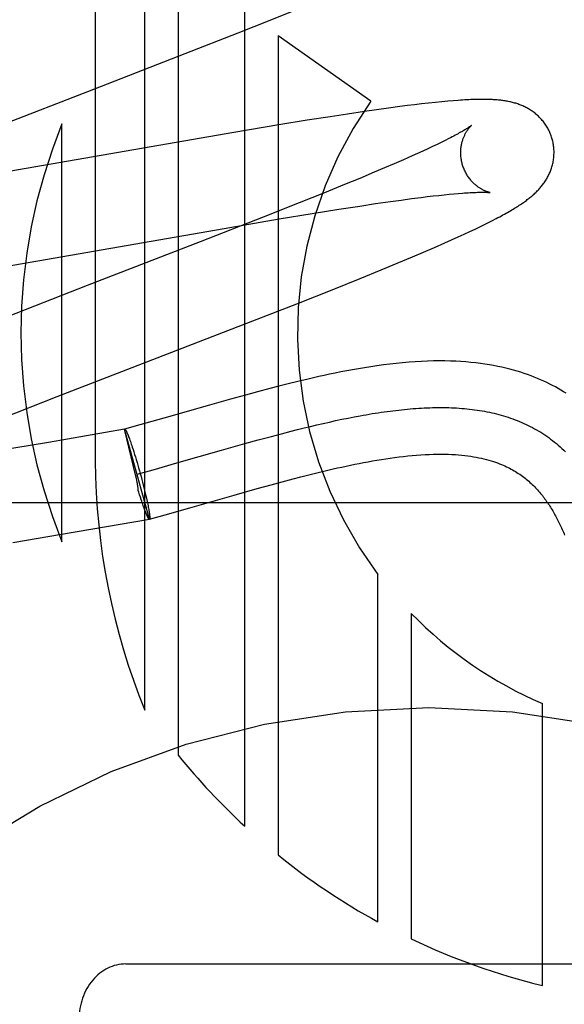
# Model space of a CAD drawing. Header units: inches. Extents: x 0 to 278, y 0 to 180.
# Tile 29 of 78: x 91.518 to 91.634, y 91.461 to 91.672. Entities that reach past the tile are written whole.
import ezdxf

# ---------------------------------------------------------------- set-up
doc = ezdxf.new("R2010")
doc.units = ezdxf.units.IN
doc.header["$LTSCALE"] = 15.310625
doc.header["$MEASUREMENT"] = 0
doc.linetypes.add('HIDDEN', pattern=[0.2, 0.1, -0.1])
doc.layers.add('DEFAULT_2', color=8, linetype='HIDDEN')

msp = doc.modelspace()

# ---------------------------------------------------------------- linework, layer by layer
at = {"layer": 'DEFAULT_2', "color": 8, "linetype": 'HIDDEN'}
for p, q in [((91.53392250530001, 91.8833557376), (91.53392250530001, 91.5775621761)), ((91.5445209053, 91.5241179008), (91.5445209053, 91.8833557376)), ((91.55166330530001, 91.8833557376), (91.55166330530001, 91.51449132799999)), ((91.56594810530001, 91.4992370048), (91.56594810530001, 91.8833557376)), ((91.57137674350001, 91.6720672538), (91.5769399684, 91.6743123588)), ((91.564553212, 91.66935259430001), (91.57137674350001, 91.6720672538)), ((91.5532210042, 91.6649073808), (91.564553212, 91.66935259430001)), ((91.5730904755, 91.66869744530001), (91.5730904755, 91.4930628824)), ((91.5929593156, 91.65472731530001), (91.5730904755, 91.66869744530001)), ((91.60387011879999, 91.6541347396), (91.6023657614, 91.6539565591)), ((91.6053509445, 91.6543015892), (91.60387011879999, 91.6541347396)), ((91.60681723, 91.6544572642), (91.6053509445, 91.6543015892)), ((91.6082192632, 91.65459592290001), (91.60681723, 91.6544572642)), ((91.6094952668, 91.654712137), (91.6082192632, 91.65459592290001)), ((91.6106446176, 91.6548074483), (91.6094952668, 91.654712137)), ((91.5880056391, 91.6519623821), (91.5842496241, 91.65138314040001)), ((91.5916215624, 91.65250220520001), (91.5880056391, 91.6519623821)), ((91.5942401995, 91.65287999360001), (91.5916215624, 91.65250220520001)), ((91.5967789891, 91.653233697), (91.5942401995, 91.65287999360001)), ((91.5992344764, 91.6535619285), (91.5967789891, 91.653233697)), ((91.60082141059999, 91.6537656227), (91.5992344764, 91.6535619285)), ((91.6023657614, 91.6539565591), (91.60082141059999, 91.6537656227)), ((91.5267801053, 91.5602441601), (91.5267801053, 91.64982091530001)), ((91.57936979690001, 91.65060787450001), (91.5732642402, 91.6496095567)), ((91.5842496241, 91.65138314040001), (91.57936979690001, 91.65060787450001)), ((91.5636539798, 91.6479922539), (91.51376372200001, 91.6393115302)), ((91.5732642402, 91.6496095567), (91.5636539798, 91.6479922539)), ((91.6080845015, 91.6458853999), (91.60718397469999, 91.64544850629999)), ((91.6089259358, 91.6463013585), (91.6080845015, 91.6458853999)), ((91.6097074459, 91.64669557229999), (91.6089259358, 91.6463013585)), ((91.60301137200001, 91.64350650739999), (91.6018312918, 91.6429757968)), ((91.6041378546, 91.6440197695), (91.60301137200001, 91.64350650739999)), ((91.60520955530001, 91.6445149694), (91.6041378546, 91.6440197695)), ((91.6062253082, 91.64499145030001), (91.60520955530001, 91.6445149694)), ((91.60718397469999, 91.64544850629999), (91.6062253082, 91.64499145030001)), ((91.59996314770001, 91.64214819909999), (91.5979811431, 91.64128442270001)), ((91.6018312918, 91.6429757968), (91.59996314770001, 91.64214819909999)), ((91.5936923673, 91.6394550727), (91.5906060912, 91.6381650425)), ((91.59588951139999, 91.6403861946), (91.5936923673, 91.6394550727)), ((91.5979811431, 91.64128442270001), (91.59588951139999, 91.6403861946)), ((91.5906060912, 91.6381650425), (91.5873496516, 91.636822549)), ((91.58305534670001, 91.6350756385), (91.5776013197, 91.6328868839)), ((91.5873496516, 91.636822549), (91.58305534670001, 91.6350756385)), ((91.59400221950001, 91.63273452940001), (91.5972253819, 91.633200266)), ((91.5972253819, 91.633200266), (91.5995186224, 91.6335190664)), ((91.5995186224, 91.6335190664), (91.6017005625, 91.6338107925)), ((91.6017005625, 91.6338107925), (91.6037665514, 91.63407468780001)), ((91.6037665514, 91.63407468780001), (91.60507725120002, 91.6342348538)), ((91.60507725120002, 91.6342348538), (91.60633313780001, 91.6343822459)), ((91.60633313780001, 91.6343822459), (91.60753286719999, 91.6345167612)), ((91.60753286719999, 91.6345167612), (91.6086752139, 91.6346383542)), ((91.6086752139, 91.6346383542), (91.6097589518, 91.63474702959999)), ((91.6097589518, 91.63474702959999), (91.61078222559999, 91.6348427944)), ((91.61078222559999, 91.6348427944), (91.6117431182, 91.6349257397)), ((91.5776013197, 91.6328868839), (91.56987814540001, 91.6298292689)), ((91.58040129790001, 91.63061201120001), (91.5861094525, 91.6315277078)), ((91.5861094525, 91.6315277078), (91.5905996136, 91.6322243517)), ((91.5905996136, 91.6322243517), (91.59400221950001, 91.63273452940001)), ((91.56987814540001, 91.6298292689), (91.5564388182, 91.6245815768)), ((91.5615434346, 91.6274363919), (91.5733479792, 91.6294457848)), ((91.5733479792, 91.6294457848), (91.58040129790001, 91.63061201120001)), ((91.6173368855, 91.6282531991), (91.6182341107, 91.6287006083)), ((91.6182341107, 91.6287006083), (91.6190734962, 91.62912731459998)), ((91.6190734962, 91.62912731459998), (91.6198627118, 91.6295367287)), ((91.5111948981, 91.6186783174), (91.5615434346, 91.6274363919)), ((91.61300278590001, 91.6261881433), (91.614213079, 91.6267513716)), ((91.614213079, 91.6267513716), (91.6153348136, 91.62728191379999)), ((91.6153348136, 91.62728191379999), (91.6163734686, 91.627781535)), ((91.6163734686, 91.627781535), (91.6173368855, 91.6282531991)), ((91.5564388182, 91.6245815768), (91.5321683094, 91.61518918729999)), ((91.6088685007, 91.6243215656), (91.6103169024, 91.6249666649)), ((91.6103169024, 91.6249666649), (91.6117007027, 91.6255915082)), ((91.6117007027, 91.6255915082), (91.61300278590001, 91.6261881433)), ((91.6019380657, 91.6213310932), (91.6043122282, 91.62234032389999)), ((91.6043122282, 91.62234032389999), (91.6066191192, 91.62333524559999)), ((91.6066191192, 91.62333524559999), (91.6088685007, 91.6243215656)), ((91.5986382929, 91.61994893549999), (91.6019380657, 91.6213310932)), ((91.5906840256, 91.61669125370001), (91.59518548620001, 91.6185236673)), ((91.59518548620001, 91.6185236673), (91.5986382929, 91.61994893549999)), ((91.58502753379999, 91.61442071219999), (91.5906840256, 91.61669125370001)), ((91.5321683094, 91.61518918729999), (91.5131431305, 91.6077807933)), ((91.5770961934, 91.61128079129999), (91.58502753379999, 91.61442071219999)), ((91.56236452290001, 91.6055317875), (91.5770961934, 91.61128079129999)), ((91.5257557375, 91.5913440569), (91.56236452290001, 91.6055317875)), ((91.57137048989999, 91.5930957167), (91.5686622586, 91.5923759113)), ((91.5732751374, 91.5935898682), (91.57137048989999, 91.5930957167)), ((91.5752703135, 91.594095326), (91.5732751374, 91.5935898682)), ((91.5773634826, 91.59461059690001), (91.5752703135, 91.594095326)), ((91.51380573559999, 91.5866489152), (91.5257557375, 91.5913440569)), ((91.562887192, 91.5907881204), (91.5584029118, 91.5895217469)), ((91.5661053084, 91.5916805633), (91.562887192, 91.5907881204)), ((91.5686622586, 91.5923759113), (91.5661053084, 91.5916805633)), ((91.5584029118, 91.5895217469), (91.54864430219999, 91.586734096)), ((91.54864430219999, 91.586734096), (91.5434684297, 91.5852729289)), ((91.5854432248, 91.5862035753), (91.5867748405, 91.5864847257)), ((91.5867748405, 91.5864847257), (91.5880979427, 91.586753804)), ((91.5880979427, 91.586753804), (91.5894123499, 91.587010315)), ((91.5401860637, 91.5843637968), (91.5238837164, 91.58154874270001)), ((91.54554049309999, 91.56510674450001), (91.5401860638, 91.5843637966)), ((91.54256881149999, 91.57455105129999), (91.54018936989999, 91.5843518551)), ((91.5401893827, 91.5843518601), (91.5402193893, 91.58437300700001)), ((91.5434684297, 91.5852729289), (91.5402193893, 91.5843730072)), ((91.5772849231, 91.5842908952), (91.5786638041, 91.5846340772)), ((91.5786638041, 91.5846340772), (91.5800352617, 91.5849681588)), ((91.5800352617, 91.5849681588), (91.5813991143, 91.58529264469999)), ((91.5813991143, 91.58529264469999), (91.58275518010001, 91.58560703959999)), ((91.58275518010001, 91.58560703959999), (91.5841032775, 91.5859108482)), ((91.5841032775, 91.5859108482), (91.5854432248, 91.5862035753)), ((91.5410701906, 91.5827612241), (91.541158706, 91.58252817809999)), ((91.541158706, 91.58252817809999), (91.5412502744, 91.5822811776)), ((91.5412502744, 91.5822811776), (91.54134473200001, 91.5820206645)), ((91.56886591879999, 91.582068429), (91.5716987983, 91.58283706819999)), ((91.5716987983, 91.58283706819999), (91.57380643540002, 91.58339637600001)), ((91.57380643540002, 91.58339637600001), (91.57589880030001, 91.5839391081)), ((91.57589880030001, 91.5839391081), (91.5772849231, 91.5842908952)), ((91.5238837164, 91.58154874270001), (91.5125402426, 91.5796414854)), ((91.54134473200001, 91.5820206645), (91.5414419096, 91.5817471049)), ((91.5414419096, 91.5817471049), (91.5415416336, 91.5814609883)), ((91.5415416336, 91.5814609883), (91.5416437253, 91.5811628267)), ((91.5416437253, 91.5811628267), (91.5417480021, 91.5808531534)), ((91.5417480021, 91.5808531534), (91.5418542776, 91.58053252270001)), ((91.5418542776, 91.58053252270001), (91.54201702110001, 91.58003229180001)), ((91.56095299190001, 91.57985039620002), (91.5660084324, 91.5812772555)), ((91.5660084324, 91.5812772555), (91.56886591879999, 91.582068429)), ((91.54201702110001, 91.58003229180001), (91.54218317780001, 91.5795107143)), ((91.54218317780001, 91.5795107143), (91.5423520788, 91.5789698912)), ((91.5423520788, 91.5789698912), (91.5425230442, 91.57841199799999)), ((91.5425230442, 91.57841199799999), (91.5426953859, 91.57783928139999)), ((91.5514027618, 91.5771220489), (91.56095299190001, 91.57985039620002)), ((91.5426953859, 91.57783928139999), (91.5428684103, 91.5772540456)), ((91.5428684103, 91.5772540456), (91.5430414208, 91.5766586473)), ((91.5430414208, 91.5766586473), (91.5432137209, 91.57605548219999)), ((91.5432137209, 91.57605548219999), (91.5433846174, 91.57544697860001)), ((91.54630927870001, 91.57568368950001), (91.5514027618, 91.5771220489)), ((91.5426676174, 91.5741001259), (91.54256881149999, 91.57455105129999)), ((91.542741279, 91.5737541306), (91.5426676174, 91.5741001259)), ((91.5428649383, 91.574729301), (91.54630927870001, 91.57568368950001)), ((91.5433846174, 91.57544697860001), (91.5435546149, 91.5748312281)), ((91.5435546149, 91.5748312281), (91.5437217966, 91.5742150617)), ((91.5437217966, 91.5742150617), (91.5438854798, 91.57360099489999)), ((91.5763615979, 91.5737283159), (91.57801358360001, 91.574157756)), ((91.57801358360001, 91.574157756), (91.5797008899, 91.5745870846)), ((91.5797008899, 91.5745870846), (91.5814192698, 91.57501347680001)), ((91.5814192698, 91.57501347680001), (91.58316706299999, 91.5754349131)), ((91.5438854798, 91.57360099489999), (91.5440449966, 91.5729915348)), ((91.5440449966, 91.5729915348), (91.54419969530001, 91.57238916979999)), ((91.54419969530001, 91.57238916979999), (91.54434894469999, 91.57179635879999)), ((91.54434894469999, 91.57179635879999), (91.5444921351, 91.5712155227)), ((91.56864605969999, 91.5716312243), (91.57163242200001, 91.57245788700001)), ((91.57163242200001, 91.57245788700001), (91.5739560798, 91.5730889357)), ((91.5739560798, 91.5730889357), (91.5763615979, 91.5737283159)), ((91.54326138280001, 91.5708681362), (91.5431474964, 91.5712426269)), ((91.5434308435, 91.57031937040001), (91.54326138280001, 91.5708681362)), ((91.54359813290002, 91.56978787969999), (91.5434308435, 91.57031937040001)), ((91.5437659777, 91.56926183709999), (91.54359813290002, 91.56978787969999)), ((91.5444921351, 91.5712155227), (91.5446286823, 91.5706490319)), ((91.5446286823, 91.5706490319), (91.5447580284, 91.5700992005)), ((91.5447580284, 91.5700992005), (91.5448796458, 91.56956827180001)), ((91.5448796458, 91.56956827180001), (91.5449561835, 91.56922589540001)), ((91.5541839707, 91.56751647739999), (91.563721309, 91.5702411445)), ((91.563721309, 91.5702411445), (91.56864605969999, 91.5716312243)), ((91.8554402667, 91.56855577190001), (91.3554402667, 91.56855577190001)), ((91.5438704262, 91.5689458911), (91.543708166, 91.56944407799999)), ((91.5439764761, 91.56862626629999), (91.5438704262, 91.5689458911)), ((91.54408057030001, 91.5683174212), (91.5439764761, 91.56862626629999)), ((91.54418252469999, 91.5680199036), (91.54408057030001, 91.5683174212)), ((91.5442821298, 91.56773432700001), (91.54418252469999, 91.5680199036)), ((91.5443792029, 91.56746121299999), (91.5442821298, 91.56773432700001)), ((91.54447358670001, 91.5672009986), (91.5443792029, 91.56746121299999)), ((91.5449561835, 91.56922589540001), (91.5450289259, 91.56889350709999)), ((91.5450289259, 91.56889350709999), (91.5450977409, 91.5685717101)), ((91.5450977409, 91.5685717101), (91.54516250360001, 91.5682610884)), ((91.54516250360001, 91.5682610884), (91.5452230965, 91.5679622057)), ((91.5452230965, 91.5679622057), (91.54527940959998, 91.56767560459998)), ((91.54527940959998, 91.56767560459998), (91.5453313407, 91.567401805)), ((91.54889903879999, 91.56602426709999), (91.5541839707, 91.56751647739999)), ((91.5445651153, 91.5669541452), (91.54447358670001, 91.5672009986)), ((91.54465365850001, 91.5667210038), (91.5445651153, 91.5669541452)), ((91.5447390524, 91.56650200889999), (91.54469676, 91.56660970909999)), ((91.5453313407, 91.567401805), (91.5453787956, 91.567141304)), ((91.54551048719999, 91.5650855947), (91.54889903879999, 91.56602426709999)), ((91.5266511, 91.5618301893), (91.5455095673, 91.5650888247)), ((91.5455405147, 91.5651067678), (91.5455095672, 91.565088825)), ((91.5455405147, 91.5651067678), (91.54551048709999, 91.5650855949)), ((91.51621604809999, 91.5600757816), (91.5266511, 91.5618301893)), ((91.59451767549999, 91.4787061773), (91.59451767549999, 91.5531925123)), ((91.60165913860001, 91.5448355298), (91.60165913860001, 91.475053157)), ((91.6297697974, 91.4650720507), (91.6297697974, 91.5255471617)), ((91.5404402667, 91.46967892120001), (91.6704402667, 91.46967892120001))]:
    msp.add_line(p, q, dxfattribs=at)
for points in [[(91.5101302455, 91.6481997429), (91.5335771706, 91.6572927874), (91.5532210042, 91.6649073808)], [(91.6318731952, 91.6465690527), (91.6318116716, 91.6467817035), (91.6317339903, 91.6470290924), (91.631650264, 91.6472746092), (91.6315606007, 91.6475179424), (91.6314651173, 91.6477588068), (91.6313638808, 91.6479970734), (91.63125697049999, 91.6482326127), (91.6311445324, 91.6484651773), (91.6310267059, 91.648694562), (91.63090364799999, 91.6489205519), (91.6307755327, 91.64914292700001), (91.6306425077, 91.6493615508), (91.6305047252, 91.6495763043), (91.6303624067, 91.649786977), (91.6302158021, 91.6499933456), (91.63006502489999, 91.6501953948), (91.62991021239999, 91.6503930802), (91.6297515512, 91.6505863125), (91.6295891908, 91.6507750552), (91.62942338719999, 91.65095915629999), (91.62925440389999, 91.651138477), (91.62908239, 91.65131301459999), (91.6289075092, 91.6514827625), (91.6287299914, 91.6516476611), (91.62855012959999, 91.6518076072), (91.6283678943, 91.651962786), (91.6281833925, 91.6521132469), (91.6279964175, 91.65225927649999), (91.6278067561, 91.6524011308), (91.6276144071, 91.6525388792), (91.6274191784, 91.65267270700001), (91.6272213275, 91.65280247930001), (91.6270209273, 91.65292819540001), (91.6268183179, 91.6530496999), (91.6266137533, 91.6531669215), (91.6264076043, 91.65327974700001), (91.6262003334, 91.653388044), (91.62599194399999, 91.65349193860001), (91.62578270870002, 91.6535914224), (91.6255722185, 91.65368680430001), (91.6253601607, 91.65377831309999), (91.62514636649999, 91.6538660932), (91.6249304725, 91.653950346), (91.6247126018, 91.6540310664), (91.6244925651, 91.6541083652), (91.6242708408, 91.65418212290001), (91.6240477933, 91.65425229), (91.6238235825, 91.6543189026), (91.62359845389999, 91.6543819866), (91.6233725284, 91.6544416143), (91.6231460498, 91.6544978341), (91.62291888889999, 91.65455079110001), (91.6226910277, 91.65460059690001), (91.62246233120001, 91.654647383), (91.6222327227, 91.6546912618), (91.62200196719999, 91.6547323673), (91.62176984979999, 91.6547708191), (91.6215362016, 91.6548067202), (91.6213008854, 91.65484016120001), (91.6210635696, 91.6548712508), (91.6208240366, 91.6549000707), (91.6205817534, 91.6549267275), (91.6203362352, 91.6549513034), (91.62008701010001, 91.6549738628), (91.61983356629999, 91.6549944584), (91.61957542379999, 91.6550131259), (91.6193120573, 91.6550298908), (91.6190429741, 91.6550447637), (91.6187676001, 91.65505774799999), (91.6184855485, 91.65506882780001), (91.6181963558, 91.65507798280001), (91.61789960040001, 91.655085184), (91.61759483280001, 91.6550903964), (91.6172815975, 91.6550935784), (91.6169594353, 91.65509468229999), (91.6166278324, 91.6550936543), (91.61628627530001, 91.6550904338), (91.6159342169, 91.65508495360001), (91.6155710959, 91.65507713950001), (91.6151963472, 91.65506691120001), (91.6148094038, 91.6550541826), (91.6144096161, 91.65503885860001), (91.6139964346, 91.65502084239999), (91.6135688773, 91.6550000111), (91.6131260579, 91.65497623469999), (91.6126669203, 91.65494936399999), (91.6121904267, 91.6549192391), (91.6116953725, 91.6548856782), (91.6106446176, 91.6548074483)], [(91.6145540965, 91.6495073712), (91.6145469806, 91.6495015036), (91.61453272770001, 91.64949), (91.6145108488, 91.6494727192), (91.61448083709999, 91.64944951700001), (91.61444215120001, 91.64942023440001), (91.614394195, 91.6493846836), (91.6143364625, 91.64934275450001), (91.61426837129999, 91.64929429), (91.6141894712, 91.6492392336), (91.6140992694, 91.64917750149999), (91.61399728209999, 91.649109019), (91.6138830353, 91.64903372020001), (91.6137559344, 91.64895146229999), (91.613615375, 91.6488621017), (91.6134607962, 91.6487655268), (91.613291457, 91.6486615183), (91.6131072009, 91.648550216), (91.61290766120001, 91.6484316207), (91.6126929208, 91.6483059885), (91.6124630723, 91.6481735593), (91.6122180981, 91.6480344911), (91.61195820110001, 91.64788905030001), (91.6116831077, 91.647737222), (91.6113926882, 91.6475790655), (91.61108679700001, 91.6474146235), (91.61076523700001, 91.6472439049), (91.6104281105, 91.6470670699), (91.6100754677, 91.64688424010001), (91.6097074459, 91.64669557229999)], [(91.612604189, 91.6412113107), (91.6125514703, 91.6414094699), (91.61249539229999, 91.64164289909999), (91.61244555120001, 91.6418771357), (91.61240199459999, 91.64211167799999), (91.6123647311, 91.6423460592), (91.6123337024, 91.6425800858), (91.61230883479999, 91.64281356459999), (91.6122900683, 91.6430460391), (91.6122773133, 91.6432770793), (91.6122704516, 91.643506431), (91.61226935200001, 91.6437338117), (91.6122738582, 91.6439589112), (91.6122838, 91.6441814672), (91.61229898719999, 91.64440109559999), (91.61231920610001, 91.64461740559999), (91.6123442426, 91.64483020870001), (91.6123738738, 91.645039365), (91.6124078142, 91.6452444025), (91.61244576, 91.6454449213), (91.61248740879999, 91.6456406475), (91.61253242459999, 91.6458312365), (91.6125805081, 91.646016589), (91.6126313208, 91.6461964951), (91.61268460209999, 91.64637102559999), (91.612740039, 91.6465400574), (91.6127975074, 91.6467040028), (91.6128569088, 91.64686323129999), (91.6129180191, 91.64701772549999), (91.6129807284, 91.6471677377), (91.6130446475, 91.6473128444), (91.61310939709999, 91.6474527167), (91.61317476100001, 91.6475874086), (91.6132404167, 91.64771675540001), (91.6133063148, 91.6478411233), (91.6133723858, 91.6479607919), (91.6134384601, 91.6480758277), (91.6135044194, 91.64818637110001), (91.61357009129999, 91.6482924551), (91.6136353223, 91.64839413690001), (91.61369995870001, 91.64849146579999), (91.61376383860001, 91.64858447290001), (91.6138268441, 91.6486732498), (91.61388888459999, 91.64875791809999), (91.61394972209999, 91.6488383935), (91.6140091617, 91.6489146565), (91.6140669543, 91.64898662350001), (91.6141228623, 91.6490542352), (91.61417661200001, 91.64911739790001), (91.6142279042, 91.6491759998), (91.6142765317, 91.6492300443), (91.6143222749, 91.64927952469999), (91.61436483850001, 91.64932435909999), (91.61440392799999, 91.6493644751), (91.6144392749, 91.6493998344), (91.6144705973, 91.64943039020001), (91.61449756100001, 91.6494560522), (91.6145198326, 91.64947673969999), (91.6145370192, 91.64949232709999), (91.6145487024, 91.6495026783), (91.6145531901, 91.64950657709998)], [(91.6198627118, 91.6295367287), (91.6202408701, 91.6297360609), (91.6206086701, 91.62993208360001), (91.6209666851, 91.63012507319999), (91.62131493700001, 91.63031501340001), (91.6216535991, 91.63050196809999), (91.62198284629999, 91.6306860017), (91.62230286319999, 91.630867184), (91.6226138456, 91.6310455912), (91.622915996, 91.6312213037), (91.62320952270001, 91.63139440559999), (91.62349464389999, 91.6315649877), (91.6237715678, 91.6317331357), (91.6240405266, 91.63189895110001), (91.6243016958, 91.6320625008), (91.6245552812, 91.63222387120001), (91.6248014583, 91.6323831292), (91.6250404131, 91.6325403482), (91.62527234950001, 91.63269561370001), (91.62549737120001, 91.6328489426), (91.6257159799, 91.63300062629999), (91.6259284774, 91.6331508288), (91.6261354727, 91.6332999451), (91.6263374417, 91.633448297), (91.62653489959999, 91.6335962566), (91.6267283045, 91.6337441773), (91.6269181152, 91.63389243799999), (91.62710483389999, 91.63404148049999), (91.6272886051, 91.634191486), (91.6274696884, 91.6343427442), (91.6276481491, 91.634495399), (91.6278240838, 91.63464963), (91.62799761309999, 91.6348056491), (91.62816886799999, 91.6349636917), (91.6283378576, 91.63512389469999), (91.6285046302, 91.6352864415), (91.6286691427, 91.635451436), (91.62883143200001, 91.63561907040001), (91.62899126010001, 91.63578925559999), (91.6291484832, 91.6359619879), (91.629302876, 91.63613715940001), (91.62945428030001, 91.6363147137), (91.6296024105, 91.6364944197), (91.6297469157, 91.6366759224), (91.62988790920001, 91.6368594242), (91.6300252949, 91.63704486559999), (91.6301592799, 91.6372326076), (91.6302899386, 91.63742286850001), (91.6304174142, 91.63761599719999), (91.63054189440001, 91.637812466), (91.6306631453, 91.6380121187), (91.6307810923, 91.6382150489), (91.6308954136, 91.6384209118), (91.6310058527, 91.6386294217), (91.6311122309, 91.63884038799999), (91.6312143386, 91.63905350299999), (91.6313121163, 91.6392687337), (91.6314054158, 91.6394858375), (91.63149430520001, 91.63970507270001), (91.6315787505, 91.639926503), (91.6316587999, 91.64015045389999), (91.63173448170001, 91.64037727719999), (91.6318056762, 91.64060695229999), (91.63187231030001, 91.640839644), (91.6319341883, 91.64107511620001), (91.631991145, 91.6413132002), (91.6320430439, 91.6415538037), (91.6320897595, 91.64179684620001), (91.6321311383, 91.6420420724), (91.6321670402, 91.64228921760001), (91.6321973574, 91.6425381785), (91.63222197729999, 91.6427887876), (91.632240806, 91.6430409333), (91.63225375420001, 91.6432945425), (91.63226072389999, 91.6435492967), (91.63226163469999, 91.64380490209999), (91.632256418, 91.64406117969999), (91.6322450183, 91.64431793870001), (91.6322274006, 91.64457489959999), (91.63220354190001, 91.6448317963), (91.63217342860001, 91.64508838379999), (91.63213706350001, 91.6453443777), (91.63209444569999, 91.6455996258), (91.6320455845, 91.6458539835), (91.63199052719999, 91.64610714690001), (91.6319293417, 91.64635879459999), (91.6318731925, 91.64656906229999)], [(91.61855298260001, 91.6351130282), (91.6185569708, 91.6351124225), (91.61854997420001, 91.635113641), (91.6185357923, 91.6351162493), (91.61851462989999, 91.635120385), (91.6184867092, 91.63512617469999), (91.61845220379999, 91.6351337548), (91.6184113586, 91.63514324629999), (91.61836438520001, 91.63515477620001), (91.6183115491, 91.6351684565), (91.61825308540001, 91.63518440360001), (91.6181892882, 91.63520271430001), (91.61812045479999, 91.63522347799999), (91.61804680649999, 91.6352468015), (91.61796853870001, 91.63527279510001), (91.6178860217, 91.6353015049), (91.6177996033, 91.63533297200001), (91.6177095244, 91.6353672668), (91.6176160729, 91.635404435), (91.6175194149, 91.6354445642), (91.61741979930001, 91.6354877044), (91.6173172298, 91.63553401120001), (91.6172117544, 91.6355836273), (91.6171034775, 91.6356366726), (91.61699247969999, 91.63569328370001), (91.6168788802, 91.6357535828), (91.6167628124, 91.6358176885), (91.61664432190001, 91.6358857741), (91.6165235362, 91.6359579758), (91.6164003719, 91.6360345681), (91.6162746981, 91.6361158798), (91.6161468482, 91.6362019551), (91.61601695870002, 91.6362929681), (91.6158855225, 91.6363888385), (91.6157530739, 91.6364894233), (91.61561960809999, 91.63659497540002), (91.6154853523, 91.6367055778), (91.6153501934, 91.63682160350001), (91.6152140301, 91.6369434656), (91.61507718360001, 91.6370712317), (91.6149398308, 91.6372051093), (91.6148023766, 91.6373450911), (91.6146651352, 91.63749124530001), (91.6145285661, 91.6376434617), (91.6143930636, 91.63780167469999), (91.61425910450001, 91.637965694), (91.614127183, 91.6381352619), (91.61399756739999, 91.6383103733), (91.6138705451, 91.6384909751), (91.61374650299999, 91.63867684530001), (91.61362580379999, 91.6388677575), (91.6135087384, 91.63906356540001), (91.6133956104, 91.6392640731), (91.6132866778, 91.6394691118), (91.6131821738, 91.6396785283), (91.6130824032, 91.63989199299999), (91.6129876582, 91.6401091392), (91.6128981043, 91.6403298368), (91.6128138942, 91.6405539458), (91.6127352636, 91.6407810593), (91.6126624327, 91.6410107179), (91.6126041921, 91.64121129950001)], [(91.6117431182, 91.6349257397), (91.61264192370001, 91.6349962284), (91.61306838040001, 91.63502694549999), (91.6134801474, 91.63505475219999), (91.61387530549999, 91.6350795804), (91.61425289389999, 91.63510145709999), (91.6146115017, 91.6351204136), (91.6149495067, 91.63513651), (91.61526759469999, 91.63514994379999), (91.6155656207, 91.6351608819), (91.6158447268, 91.63516954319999), (91.6161056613, 91.6351761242), (91.616349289, 91.63518081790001), (91.61657634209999, 91.63518380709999), (91.6167877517, 91.63518526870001), (91.6169843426, 91.6351853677), (91.61716687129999, 91.6351842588), (91.61733611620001, 91.6351820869), (91.6174925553, 91.6351789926), (91.6176367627, 91.63517510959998), (91.6177690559, 91.6351705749), (91.61788980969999, 91.6351655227), (91.61799936, 91.6351600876), (91.618098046, 91.63515440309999), (91.6181861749, 91.6351486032), (91.61826403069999, 91.6351428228), (91.61833196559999, 91.63513719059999), (91.6183902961, 91.6351318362), (91.61843936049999, 91.635126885), (91.6184794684, 91.63512246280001), (91.6185109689, 91.6351186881), (91.618534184, 91.63511567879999), (91.61854941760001, 91.6351135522), (91.61855298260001, 91.6351130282)], [(91.63489128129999, 91.5920620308), (91.6343262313, 91.59241085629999), (91.6337504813, 91.5927533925), (91.6331637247, 91.5930895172), (91.63256569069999, 91.5934190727), (91.6319560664, 91.59374189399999), (91.6313346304, 91.59405775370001), (91.63070079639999, 91.5943665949), (91.6300541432, 91.5946682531), (91.6293939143, 91.5949626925), (91.628719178, 91.5952499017), (91.628029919, 91.5955294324), (91.6273259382, 91.5958009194), (91.62660680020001, 91.596064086), (91.6258723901, 91.59631853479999), (91.62512150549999, 91.59656421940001), (91.6243532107, 91.5968009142), (91.62356661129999, 91.5970283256), (91.6227609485, 91.59724608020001), (91.62193477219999, 91.59745394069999), (91.6210868, 91.59765155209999), (91.62021559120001, 91.5978385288), (91.6193194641, 91.5980144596), (91.61839765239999, 91.598178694), (91.6174486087, 91.5983306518), (91.61647286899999, 91.59846937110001), (91.61547050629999, 91.59859401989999), (91.6144413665, 91.5987038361), (91.61338578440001, 91.5987980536), (91.6123023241, 91.59887609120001), (91.6111901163, 91.5989372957), (91.61004761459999, 91.5989810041), (91.60887300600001, 91.5990064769), (91.6076660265, 91.59901291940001), (91.60642445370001, 91.5989995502), (91.6051521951, 91.59896573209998), (91.6038513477, 91.5989110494), (91.60252549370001, 91.59883531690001), (91.60117718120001, 91.5987385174), (91.5998121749, 91.5986211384), (91.5984342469, 91.59848382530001), (91.59705261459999, 91.5983281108), (91.59567588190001, 91.598155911), (91.5943108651, 91.5979691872), (91.5929681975, 91.5977707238), (91.59164605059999, 91.5975616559), (91.59034672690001, 91.5973436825), (91.5890684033, 91.59711776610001), (91.5878100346, 91.5968848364), (91.5865714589, 91.596645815), (91.5853520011, 91.5964014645), (91.5841520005, 91.5961527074), (91.5829715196, 91.5959003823), (91.5818105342, 91.5956452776), (91.5806688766, 91.5953880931), (91.5795469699, 91.5951295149), (91.5773634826, 91.59461059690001)], [(91.5894123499, 91.587010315), (91.5907178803, 91.5872537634), (91.59136726, 91.5873704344), (91.5920143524, 91.587483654), (91.5926591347, 91.5875933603), (91.59330158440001, 91.58769949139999), (91.5939416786, 91.5878019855), (91.59457939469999, 91.5879007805), (91.59521470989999, 91.58799581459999), (91.5958476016, 91.5880870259), (91.596478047, 91.5881743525), (91.5971060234, 91.5882577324), (91.5977315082, 91.58833710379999), (91.5983544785, 91.5884124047), (91.5989749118, 91.5884835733), (91.5995927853, 91.58855054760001), (91.60020807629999, 91.58861326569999), (91.60082076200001, 91.58867166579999), (91.6014308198, 91.5887256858), (91.60203822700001, 91.58877526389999), (91.6026429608, 91.5888203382), (91.6032449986, 91.5888608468), (91.60384431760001, 91.5888967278), (91.6044408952, 91.5889279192), (91.6050347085, 91.5889543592), (91.605625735, 91.5889759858), (91.6062139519, 91.58899273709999), (91.60679933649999, 91.5890045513), (91.6073818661, 91.58901136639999), (91.607961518, 91.5890131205), (91.6085382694, 91.5890097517), (91.6091120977, 91.5890011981), (91.6096829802, 91.58898739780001), (91.6102508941, 91.58896828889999), (91.6108158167, 91.5889438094), (91.6113777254, 91.5889138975), (91.6119365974, 91.5888784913), (91.6124924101, 91.58883752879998), (91.6130451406, 91.5887909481), (91.6135947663, 91.5887386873), (91.6141412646, 91.58868068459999), (91.6146846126, 91.588616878), (91.6152247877, 91.58854720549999), (91.6157617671, 91.5884716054), (91.6162955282, 91.5883900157), (91.6168260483, 91.5883023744), (91.61735330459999, 91.5882086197), (91.6178772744, 91.58810868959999), (91.6183979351, 91.5880025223), (91.61891526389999, 91.5878900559), (91.6194292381, 91.5877712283), (91.619939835, 91.58764597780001), (91.6204470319, 91.5875142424), (91.62095080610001, 91.58737596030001), (91.6214511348, 91.5872310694), (91.6219479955, 91.58707950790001), (91.6224413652, 91.5869212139), (91.6229312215, 91.58675612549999), (91.62341754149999, 91.5865841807), (91.6239003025, 91.5864053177), (91.62437948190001, 91.58621947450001), (91.6248550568, 91.5860265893), (91.6253270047, 91.5858266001), (91.6257953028, 91.58561944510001), (91.6262599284, 91.5854050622), (91.62672085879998, 91.58518338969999), (91.6271780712, 91.5849543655), (91.62763154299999, 91.58471792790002), (91.62808125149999, 91.5844740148), (91.628527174, 91.58422256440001), (91.6289692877, 91.58396351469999), (91.6294075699, 91.583696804), (91.62984199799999, 91.5834223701), (91.6302725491, 91.58314015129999), (91.6306992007, 91.5828500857), (91.63112193, 91.5825521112), (91.6315407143, 91.5822461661), (91.6319555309, 91.5819321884), (91.6323663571, 91.58161011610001), (91.63277317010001, 91.5812798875), (91.63317594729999, 91.5809414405), (91.633574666, 91.5805947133), (91.63396930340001, 91.580239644), (91.6343598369, 91.5798761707), (91.63474624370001, 91.57950423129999)], [(91.5402193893, 91.58437300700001), (91.5402286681, 91.5843746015), (91.5402441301, 91.5843735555), (91.540260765, 91.5843681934), (91.54027856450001, 91.58435852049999), (91.5402975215, 91.5843445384), (91.5403176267, 91.58432625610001), (91.5403388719, 91.584303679), (91.5403612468, 91.5842768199), (91.54038474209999, 91.5842456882), (91.5404093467, 91.5842103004), (91.5404350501, 91.58417066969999), (91.54046184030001, 91.5841268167), (91.5404897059, 91.58407875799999), (91.54051863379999, 91.58402651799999), (91.5405486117, 91.5839701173), (91.54057962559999, 91.5839095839), (91.54061166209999, 91.58384494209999), (91.54064470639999, 91.58377622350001), (91.54067874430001, 91.58370345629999), (91.5407137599, 91.5836266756), (91.54074973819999, 91.5835459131), (91.5407866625, 91.5834612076), (91.5408245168, 91.5833725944), (91.5408632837, 91.58328011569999), (91.5409029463, 91.58318381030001), (91.5409434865, 91.58308372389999), (91.5409848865, 91.5829798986), (91.5410271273, 91.5828723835), (91.5410701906, 91.5827612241)], [(91.58316706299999, 91.5754349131), (91.5849470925, 91.5758500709), (91.58585075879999, 91.5760548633), (91.5867648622, 91.57625758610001), (91.5876881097, 91.57645759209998), (91.5886203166, 91.5766544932), (91.5895592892, 91.5768474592), (91.5905032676, 91.5770357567), (91.5914508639, 91.57721872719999), (91.59240030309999, 91.57739563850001), (91.5933510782, 91.5775659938), (91.59430234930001, 91.57772926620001), (91.59525333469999, 91.57788498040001), (91.5962032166, 91.5780326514), (91.5971512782, 91.5781718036), (91.5980965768, 91.5783019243), (91.59903896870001, 91.5784226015), (91.5999780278, 91.57853336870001), (91.6009135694, 91.57863381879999), (91.6018460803, 91.5787236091), (91.60277297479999, 91.57880209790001), (91.6036935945, 91.5788688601), (91.60460290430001, 91.57892323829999), (91.60549715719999, 91.5789648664), (91.60637273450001, 91.5789935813), (91.6072255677, 91.579009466), (91.6080542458, 91.57901286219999), (91.6088557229, 91.57900424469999), (91.6096315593, 91.57898414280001), (91.6103820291, 91.5789530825), (91.6111080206, 91.5789115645), (91.61181026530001, 91.57886010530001), (91.612489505, 91.5787992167), (91.6131461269, 91.57872942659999), (91.6137819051, 91.5786510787), (91.61439808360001, 91.5785644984), (91.6149963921, 91.57846986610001), (91.61557833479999, 91.5783673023), (91.61614552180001, 91.5782568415), (91.6167002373, 91.578138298), (91.6172416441, 91.57801207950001), (91.6177704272, 91.577878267), (91.6182844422, 91.5777376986), (91.6187824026, 91.577591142), (91.619263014, 91.57743949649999), (91.61972505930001, 91.577283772), (91.62016755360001, 91.5771250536), (91.62058880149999, 91.5769648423), (91.620990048, 91.5768035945), (91.6213707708, 91.5766424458), (91.6217345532, 91.5764807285), (91.622083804, 91.576318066), (91.6224209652, 91.57615388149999), (91.62274831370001, 91.5759874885), (91.62306814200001, 91.5758180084), (91.6233831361, 91.57564415), (91.6236938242, 91.5754656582), (91.6240018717, 91.57528155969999), (91.62430634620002, 91.57509237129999), (91.6246069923, 91.5748982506), (91.6249035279, 91.57469939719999), (91.6251957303, 91.5744960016), (91.6254832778, 91.5742883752), (91.6257659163, 91.5740768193), (91.62604332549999, 91.5738617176), (91.6263150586, 91.5736435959), (91.62658129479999, 91.57342250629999), (91.6268420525, 91.5731986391), (91.62709733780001, 91.57297222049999), (91.62734715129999, 91.57274348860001), (91.6275914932, 91.5725126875), (91.6278302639, 91.5722801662), (91.62806373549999, 91.5720459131), (91.62829205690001, 91.5718100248), (91.628515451, 91.57157252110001), (91.62873414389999, 91.57133340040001), (91.6289482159, 91.57109280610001), (91.6291578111, 91.57085080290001), (91.6293629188, 91.57060762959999), (91.62956355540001, 91.570363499), (91.6297597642, 91.5701185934), (91.62995154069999, 91.569873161), (91.6301390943, 91.5696271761), (91.6303224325, 91.5693808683), (91.6305021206, 91.5691336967), (91.6306785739, 91.56888526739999), (91.63085216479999, 91.5686352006), (91.63102346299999, 91.56838277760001), (91.63119222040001, 91.5681284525), (91.6313584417, 91.567872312), (91.6315219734, 91.5676146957), (91.6316825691, 91.5673561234), (91.63184052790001, 91.5670962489), (91.63199589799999, 91.56683511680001), (91.63214915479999, 91.5665720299), (91.63230074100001, 91.5663062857), (91.6324507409, 91.56603776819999), (91.6325994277, 91.5657660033), (91.6327466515, 91.56549126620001), (91.6328923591, 91.5652136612), (91.6330365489, 91.5649332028), (91.6331791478, 91.5646500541), (91.6333203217, 91.5643639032), (91.6334601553, 91.56407457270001), (91.633598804, 91.56378171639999), (91.63373644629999, 91.5634849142), (91.633873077, 91.5631841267), (91.63400878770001, 91.5628790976), (91.634143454, 91.56257005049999), (91.6342769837, 91.56225715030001), (91.6344093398, 91.56194044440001), (91.63454041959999, 91.56162014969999)], [(91.5431474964, 91.5712426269), (91.5431367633, 91.5713732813), (91.54312366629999, 91.5715089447), (91.5431081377, 91.5716499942), (91.5430903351, 91.57179545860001), (91.543070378, 91.5719444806), (91.5430483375, 91.572096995), (91.54302429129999, 91.5722525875), (91.54299835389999, 91.5724113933), (91.5429705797, 91.57257373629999), (91.542941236, 91.5727386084), (91.5429105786, 91.5729051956), (91.54287871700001, 91.57307315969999), (91.5428458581, 91.5732417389), (91.54281197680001, 91.57341134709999), (91.542741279, 91.5737541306)], [(91.5455012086, 91.5650840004), (91.5454857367, 91.56508504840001), (91.54546909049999, 91.56509041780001), (91.54545127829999, 91.5651001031), (91.54543230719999, 91.5651141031), (91.5454121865, 91.5651324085), (91.54539092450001, 91.5651550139), (91.54536853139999, 91.5651819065), (91.5453450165, 91.56521307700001), (91.5453203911, 91.5652485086), (91.5452946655, 91.5652881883), (91.54526785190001, 91.5653320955), (91.5452399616, 91.5653802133), (91.5452110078, 91.5654325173), (91.54518100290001, 91.56548898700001), (91.5451499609, 91.56554959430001), (91.545117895, 91.5656143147), (91.5450848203, 91.5656831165), (91.5450507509, 91.5657559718), (91.5450157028, 91.565832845), (91.54497969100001, 91.5659137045), (91.5449427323, 91.5659985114), (91.5449048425, 91.56608723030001), (91.5448660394, 91.5661798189), (91.5448263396, 91.5662762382), (91.5447857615, 91.5663764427), (91.54474432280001, 91.56648038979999), (91.5447020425, 91.56658803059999), (91.5446589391, 91.5666993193)], [(91.5455095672, 91.565088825), (91.5455002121, 91.5650880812), (91.54548443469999, 91.5650903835), (91.5454674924, 91.56509696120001), (91.54544939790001, 91.5651078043), (91.5454301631, 91.5651229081), (91.5454097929, 91.56514226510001), (91.5453882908, 91.5651658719), (91.5453656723, 91.5651937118), (91.5453419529, 91.5652257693), (91.5453171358, 91.56526203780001), (91.5452912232, 91.5653025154), (91.545264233, 91.5653471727)], [(91.5453787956, 91.567141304), (91.5454216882, 91.56689457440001), (91.5454413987, 91.5667765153), (91.5454599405, 91.5666620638), (91.54547730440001, 91.5665512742), (91.54549348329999, 91.5664441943), (91.545508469, 91.5663408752), (91.54552225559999, 91.56624136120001), (91.5455348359, 91.56614570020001), (91.5455462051, 91.5660539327), (91.5455563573, 91.5659661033), (91.5455652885, 91.565882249), (91.545572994, 91.5658024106), (91.54557947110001, 91.56572662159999), (91.54558471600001, 91.5656549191), (91.5455887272, 91.56558733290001), (91.5455915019, 91.5655238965), (91.5455930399, 91.5654646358), (91.5455933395, 91.56540958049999), (91.5455924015, 91.56535875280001), (91.5455902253, 91.56531217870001), (91.54558681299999, 91.5652698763), (91.5455821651, 91.56523186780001), (91.54557628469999, 91.5651981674), (91.5455691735, 91.5651687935), (91.5455608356, 91.56514375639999), (91.54555127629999, 91.56512307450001), (91.54554049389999, 91.56510674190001)]]:
    msp.add_lwpolyline(points, dxfattribs=at)
msp.add_circle((91.6054402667, 91.34967892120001), 0.175, dxfattribs=at)
for centre, radius, start, end in [((91.6636374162, 91.605032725), 0.0863999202, 144.8885037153, 216.8701136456), ((91.6364605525, 91.6050325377), 0.1184727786, 157.7871865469, 202.2128134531), ((91.67792153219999, 91.5783452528), 0.1440011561, 180.3115753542, 202.1217410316), ((91.66363683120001, 91.60503287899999), 0.0863999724, 224.1651408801, 246.9222627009), ((91.6636377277, 91.6050333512), 0.1440004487, 218.958850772, 227.2814131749), ((91.6636353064, 91.6050316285), 0.1439978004, 231.038860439, 241.3151936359), ((91.6636380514, 91.6050339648), 0.1440013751, 244.5067343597, 256.3969435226)]:
    msp.add_arc(centre, radius, start, end, dxfattribs=at)
msp.add_ellipse((91.5404402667, 91.4578062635), major_axis=(0, -0.0118726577), ratio=0.8422714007, start_param=3.1415926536, end_param=4.7123889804, dxfattribs=at)

doc.saveas('drawing.dxf')
